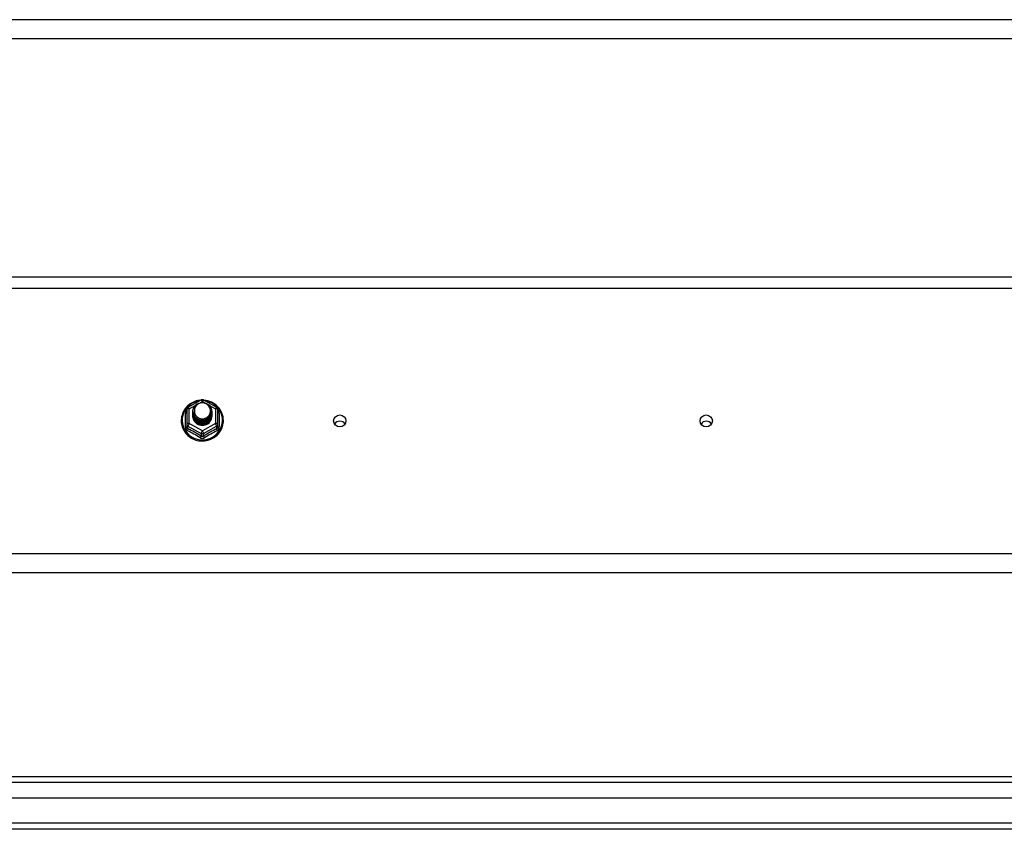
# Model space of a CAD drawing. Header units: inches. Extents: x 88 to 220, y 64 to 96.
# Tile 24 of 31: x 188 to 204, y 65 to 78. Entities that reach past the tile are written whole.
import ezdxf

# ---------------------------------------------------------------- set-up
doc = ezdxf.new("R2010")
doc.units = ezdxf.units.IN
doc.header["$MEASUREMENT"] = 0
doc.layers.add('Visible Edges(ANSI)', color=7, linetype='Continuous', lineweight=25)
doc.layers.add('Visible Tangent Edges(ANSI)', color=7, linetype='Continuous', lineweight=25)

msp = doc.modelspace()

# ---------------------------------------------------------------- linework, layer by layer
at = {"layer": 'Visible Edges(ANSI)'}
for p, q in [((218.599, 77.885), (154.965, 77.885)), ((154.965, 73.987), (218.599, 73.987)), ((190.615, 71.849), (190.829, 71.969)), ((190.868, 71.969), (191.082, 71.849)), ((190.595, 71.815), (190.595, 71.575)), ((190.695, 71.784), (190.695, 71.784)), ((190.695, 71.771), (190.695, 71.771)), ((190.695, 71.759), (190.695, 71.759)), ((190.695, 71.746), (190.695, 71.746)), ((191.002, 71.777), (191.002, 71.778)), ((191.002, 71.765), (191.002, 71.765)), ((191.002, 71.752), (191.002, 71.753)), ((191.002, 71.74), (191.002, 71.74)), ((191.103, 71.575), (191.103, 71.815)), ((190.595, 71.575), (190.595, 71.53)), ((190.695, 71.733), (190.695, 71.734)), ((190.695, 71.721), (190.695, 71.721)), ((190.695, 71.708), (190.695, 71.709)), ((191.002, 71.727), (191.002, 71.728)), ((191.002, 71.715), (191.002, 71.715)), ((191.103, 71.53), (191.103, 71.575)), ((190.831, 71.562), (190.829, 71.553)), ((218.599, 69.135), (154.965, 69.135)), ((154.996, 65.801), (219.202, 65.801)), ((219.39, 65.447), (154.807, 65.447)), ((220, 64.935), (154.965, 64.935))]:
    msp.add_line(p, q, dxfattribs=at)
at = {"layer": 'Visible Edges(ANSI)', "flags": 128}
for points in [[(190.823, 71.965), (190.798, 71.962), (190.773, 71.958), (190.749, 71.952), (190.726, 71.944), (190.703, 71.935), (190.68, 71.923), (190.659, 71.911), (190.639, 71.897), (190.619, 71.881), (190.601, 71.865), (190.585, 71.847), (190.569, 71.828), (190.555, 71.808), (190.543, 71.786), (190.532, 71.765), (190.523, 71.742), (190.516, 71.719), (190.51, 71.695), (190.506, 71.671), (190.504, 71.647), (190.504, 71.623), (190.505, 71.598), (190.509, 71.574), (190.514, 71.55), (190.521, 71.527), (190.529, 71.504), (190.54, 71.482), (190.552, 71.461), (190.565, 71.44), (190.58, 71.421), (190.597, 71.403), (190.614, 71.386), (190.633, 71.37), (190.653, 71.355), (190.674, 71.342), (190.696, 71.331), (190.719, 71.321), (190.743, 71.313), (190.767, 71.306), (190.791, 71.301), (190.816, 71.298), (190.841, 71.297), (190.866, 71.297), (190.89, 71.299), (190.915, 71.303), (190.939, 71.308), (190.963, 71.316), (190.986, 71.324), (191.009, 71.335), (191.031, 71.347), (191.051, 71.36), (191.071, 71.375), (191.09, 71.392), (191.107, 71.409), (191.123, 71.428), (191.137, 71.448), (191.15, 71.468), (191.162, 71.49), (191.171, 71.512), (191.179, 71.535), (191.186, 71.559), (191.19, 71.583), (191.193, 71.607), (191.194, 71.631)], [(190.716, 71.71), (190.7, 71.749), (190.695, 71.79), (190.703, 71.831), (190.723, 71.868), (190.753, 71.898), (190.791, 71.919), (190.833, 71.929), (190.877, 71.926), (190.918, 71.912), (190.954, 71.887), (190.981, 71.854), (190.998, 71.814), (191.002, 71.771), (190.994, 71.729), (190.974, 71.691), (190.944, 71.66), (190.907, 71.638), (190.864, 71.627), (190.82, 71.628), (190.779, 71.641), (190.743, 71.665), (190.716, 71.697), (190.7, 71.736), (190.695, 71.778)], [(190.735, 71.686), (190.757, 71.667), (190.784, 71.653), (190.812, 71.644), (190.842, 71.641), (190.872, 71.643), (190.901, 71.651), (190.927, 71.665), (190.951, 71.684), (190.969, 71.707), (190.983, 71.733), (190.991, 71.761), (190.993, 71.79), (190.988, 71.819), (190.977, 71.847), (190.961, 71.871), (190.94, 71.892), (190.915, 71.908), (190.887, 71.918), (190.857, 71.922), (190.827, 71.92), (190.798, 71.912), (190.772, 71.898), (190.75, 71.879), (190.733, 71.855)], [(191.194, 71.631), (191.192, 71.663), (191.188, 71.694), (191.18, 71.724), (191.17, 71.754), (191.157, 71.782), (191.141, 71.81), (191.122, 71.835), (191.101, 71.859), (191.078, 71.881), (191.053, 71.901), (191.027, 71.918), (190.998, 71.933), (190.969, 71.945), (190.938, 71.955), (190.907, 71.961), (190.875, 71.965)], [(190.695, 71.784), (190.695, 71.779), (190.695, 71.775), (190.696, 71.77), (190.696, 71.766), (190.697, 71.761), (190.698, 71.757), (190.699, 71.752), (190.7, 71.748), (190.701, 71.744), (190.702, 71.74), (190.704, 71.735), (190.705, 71.731), (190.707, 71.727), (190.709, 71.723), (190.711, 71.719), (190.713, 71.715), (190.715, 71.711), (190.718, 71.707), (190.72, 71.703), (190.723, 71.7), (190.726, 71.696), (190.729, 71.692), (190.732, 71.689), (190.735, 71.686)], [(190.695, 71.771), (190.696, 71.752), (190.7, 71.733), (190.707, 71.715), (190.716, 71.698), (190.727, 71.682), (190.74, 71.668), (190.755, 71.655), (190.772, 71.645), (190.79, 71.636), (190.809, 71.63), (190.829, 71.627), (190.849, 71.626), (190.869, 71.627), (190.888, 71.631), (190.907, 71.638), (190.925, 71.647), (190.942, 71.658), (190.957, 71.671), (190.97, 71.686), (190.982, 71.702), (190.991, 71.72), (190.997, 71.738), (191.001, 71.758), (191.002, 71.777)], [(191.002, 71.771), (191.002, 71.751), (190.998, 71.731), (190.992, 71.712), (190.984, 71.693), (190.973, 71.676), (190.959, 71.661), (190.944, 71.647), (190.927, 71.636), (190.909, 71.626), (190.889, 71.619), (190.869, 71.615), (190.849, 71.614), (190.828, 71.615), (190.808, 71.618), (190.788, 71.625), (190.77, 71.633), (190.753, 71.645), (190.738, 71.658), (190.725, 71.673), (190.714, 71.689), (190.705, 71.707), (190.699, 71.726), (190.696, 71.745), (190.695, 71.765)], [(190.695, 71.759), (190.696, 71.739), (190.7, 71.721), (190.707, 71.702), (190.716, 71.685), (190.727, 71.669), (190.74, 71.655), (190.755, 71.643), (190.772, 71.632), (190.79, 71.624), (190.809, 71.618), (190.829, 71.614), (190.849, 71.613), (190.869, 71.615), (190.888, 71.619), (190.907, 71.625), (190.925, 71.634), (190.942, 71.645), (190.957, 71.658), (190.97, 71.673), (190.982, 71.689), (190.991, 71.707), (190.997, 71.726), (191.001, 71.745), (191.002, 71.765)], [(191.002, 71.759), (191.002, 71.739), (190.998, 71.719), (190.992, 71.699), (190.984, 71.681), (190.973, 71.664), (190.959, 71.648), (190.944, 71.635), (190.927, 71.623), (190.909, 71.614), (190.889, 71.607), (190.869, 71.603), (190.849, 71.601), (190.828, 71.602), (190.808, 71.606), (190.788, 71.612), (190.77, 71.621), (190.753, 71.632), (190.738, 71.645), (190.725, 71.66), (190.714, 71.677), (190.705, 71.695), (190.699, 71.713), (190.696, 71.733), (190.695, 71.752)], [(190.695, 71.746), (190.696, 71.727), (190.7, 71.708), (190.707, 71.69), (190.716, 71.673), (190.727, 71.657), (190.74, 71.643), (190.755, 71.63), (190.772, 71.619), (190.79, 71.611), (190.809, 71.605), (190.829, 71.602), (190.849, 71.601), (190.869, 71.602), (190.888, 71.606), (190.907, 71.613), (190.925, 71.622), (190.942, 71.633), (190.957, 71.646), (190.97, 71.661), (190.982, 71.677), (190.991, 71.695), (190.997, 71.713), (191.001, 71.733), (191.002, 71.752)], [(191.002, 71.746), (191.002, 71.726), (190.998, 71.706), (190.992, 71.687), (190.984, 71.668), (190.973, 71.651), (190.959, 71.636), (190.944, 71.622), (190.927, 71.61), (190.909, 71.601), (190.889, 71.594), (190.869, 71.59), (190.849, 71.588), (190.828, 71.59), (190.808, 71.593), (190.788, 71.6), (190.77, 71.608), (190.753, 71.619), (190.738, 71.633), (190.725, 71.648), (190.714, 71.664), (190.705, 71.682), (190.699, 71.701), (190.696, 71.72), (190.695, 71.74)], [(190.695, 71.733), (190.696, 71.714), (190.7, 71.696), (190.707, 71.677), (190.716, 71.66), (190.727, 71.644), (190.74, 71.63), (190.755, 71.617), (190.772, 71.607), (190.79, 71.599), (190.809, 71.593), (190.829, 71.589), (190.849, 71.588), (190.869, 71.59), (190.888, 71.594), (190.907, 71.6), (190.925, 71.609), (190.942, 71.62), (190.957, 71.633), (190.97, 71.648), (190.982, 71.664), (190.991, 71.682), (190.997, 71.701), (191.001, 71.72), (191.002, 71.74)], [(190.733, 71.855), (190.732, 71.852), (190.73, 71.85), (190.729, 71.847), (190.728, 71.845), (190.727, 71.842), (190.726, 71.839), (190.725, 71.837), (190.724, 71.834), (190.723, 71.831), (190.723, 71.829), (190.722, 71.826), (190.721, 71.823), (190.721, 71.82), (190.72, 71.818), (190.72, 71.815), (190.72, 71.812), (190.719, 71.809), (190.719, 71.807), (190.719, 71.804), (190.719, 71.801), (190.719, 71.798), (190.719, 71.795), (190.719, 71.793), (190.719, 71.79)], [(190.719, 71.79), (190.719, 71.787), (190.719, 71.784), (190.719, 71.781), (190.719, 71.779), (190.719, 71.776), (190.719, 71.773), (190.719, 71.77), (190.72, 71.767), (190.72, 71.765), (190.721, 71.762), (190.721, 71.759), (190.722, 71.756), (190.722, 71.754), (190.723, 71.751), (190.724, 71.748), (190.724, 71.745), (190.725, 71.743), (190.726, 71.74), (190.727, 71.737), (190.728, 71.735), (190.729, 71.732), (190.731, 71.73), (190.732, 71.727), (190.733, 71.725)], [(191.002, 71.734), (191.002, 71.713), (190.998, 71.694), (190.992, 71.674), (190.984, 71.656), (190.973, 71.639), (190.959, 71.623), (190.944, 71.609), (190.927, 71.598), (190.909, 71.589), (190.889, 71.582), (190.869, 71.578), (190.849, 71.576), (190.828, 71.577), (190.808, 71.581), (190.788, 71.587), (190.77, 71.596), (190.753, 71.607), (190.738, 71.62), (190.725, 71.635), (190.714, 71.652), (190.705, 71.67), (190.699, 71.688), (190.696, 71.708), (190.695, 71.727)], [(190.695, 71.721), (190.696, 71.702), (190.7, 71.683), (190.707, 71.665), (190.716, 71.648), (190.727, 71.632), (190.74, 71.617), (190.755, 71.605), (190.772, 71.594), (190.79, 71.586), (190.809, 71.58), (190.829, 71.577), (190.849, 71.576), (190.869, 71.577), (190.888, 71.581), (190.907, 71.588), (190.925, 71.596), (190.942, 71.608), (190.957, 71.621), (190.97, 71.635), (190.982, 71.652), (190.991, 71.67), (190.997, 71.688), (191.001, 71.708), (191.002, 71.727)], [(191.002, 71.721), (191.002, 71.701), (190.998, 71.681), (190.992, 71.662), (190.984, 71.643), (190.973, 71.626), (190.959, 71.611), (190.944, 71.597), (190.927, 71.585), (190.909, 71.576), (190.889, 71.569), (190.869, 71.565), (190.849, 71.563), (190.828, 71.564), (190.808, 71.568), (190.788, 71.575), (190.77, 71.583), (190.753, 71.594), (190.738, 71.608), (190.725, 71.623), (190.714, 71.639), (190.705, 71.657), (190.699, 71.676), (190.696, 71.695), (190.695, 71.715)], [(190.695, 71.708), (190.696, 71.689), (190.7, 71.67), (190.707, 71.652), (190.716, 71.635), (190.727, 71.619), (190.74, 71.605), (190.755, 71.592), (190.772, 71.582), (190.79, 71.574), (190.809, 71.568), (190.829, 71.564), (190.849, 71.563), (190.869, 71.565), (190.888, 71.569), (190.907, 71.575), (190.925, 71.584), (190.942, 71.595), (190.957, 71.608), (190.97, 71.623), (190.982, 71.639), (190.991, 71.657), (190.997, 71.676), (191.001, 71.695), (191.002, 71.715)], [(190.829, 71.553), (190.821, 71.555), (190.813, 71.557), (190.805, 71.559), (190.797, 71.561), (190.79, 71.564), (190.782, 71.568), (190.775, 71.571), (190.768, 71.575), (190.761, 71.58), (190.754, 71.585), (190.748, 71.59), (190.742, 71.595), (190.737, 71.601), (190.731, 71.607), (190.726, 71.613), (190.721, 71.619), (190.717, 71.626), (190.713, 71.633), (190.71, 71.64), (190.707, 71.648), (190.704, 71.655), (190.702, 71.663), (190.7, 71.67), (190.698, 71.678)], [(190.733, 71.725), (190.732, 71.724), (190.732, 71.723), (190.731, 71.723), (190.73, 71.722), (190.73, 71.722), (190.729, 71.721), (190.728, 71.72), (190.727, 71.72), (190.727, 71.719), (190.726, 71.719), (190.725, 71.718), (190.725, 71.717), (190.724, 71.717), (190.723, 71.716), (190.722, 71.716), (190.722, 71.715), (190.721, 71.714), (190.72, 71.714), (190.72, 71.713), (190.719, 71.713), (190.718, 71.712), (190.717, 71.711), (190.717, 71.711), (190.716, 71.71)]]:
    msp.add_lwpolyline(points, dxfattribs=at)
at = {"layer": 'Visible Edges(ANSI)'}
for centre, start, end in [((190.849, 71.934), 60.8255, 119.1745), ((190.634, 71.815), 119.1745, 180), ((191.063, 71.815), 0, 60.8255)]:
    msp.add_arc(centre, 0.0394, start, end, dxfattribs=at)
for centre, major_axis, start_param, end_param in [((190.849, 71.79), (0.134, 0), 3.671471, 8.899926), ((190.849, 71.705), (-0.158, 0), 6.032414, 9.675269), ((190.849, 71.785), (0.154, 0), 3.669461, 3.875388), ((193.099, 71.524), (-0.1, 0), 3.68386, 5.740918), ((199.099, 71.524), (-0.1, 0), 3.68386, 5.740918)]:
    msp.add_ellipse(centre, major_axis=major_axis, ratio=0.966998, start_param=start_param, end_param=end_param, dxfattribs=at)
for centre in [(193.099, 71.625), (199.099, 71.625)]:
    msp.add_ellipse(centre, major_axis=(-0.101, 0), ratio=0.966998, dxfattribs=at)
at = {"layer": 'Visible Tangent Edges(ANSI)'}
for p, q in [((218.599, 78.199), (154.965, 78.199)), ((154.965, 73.8), (218.599, 73.8)), ((190.817, 71.926), (190.849, 71.944)), ((190.849, 71.944), (190.883, 71.925)), ((190.571, 71.527), (190.571, 71.754)), ((190.634, 71.825), (190.732, 71.879)), ((190.634, 71.585), (190.634, 71.825)), ((190.958, 71.883), (191.063, 71.825)), ((191.063, 71.825), (191.063, 71.585)), ((191.127, 71.754), (191.127, 71.527)), ((190.849, 71.465), (190.634, 71.585)), ((191.063, 71.585), (190.849, 71.465)), ((190.614, 71.542), (190.829, 71.422)), ((190.614, 71.497), (190.614, 71.542)), ((190.829, 71.422), (190.829, 71.377)), ((190.868, 71.422), (191.083, 71.542)), ((190.868, 71.377), (190.868, 71.422)), ((191.083, 71.542), (191.083, 71.497)), ((218.599, 69.449), (154.965, 69.449)), ((219.332, 65.702), (154.866, 65.702)), ((220, 65.034), (154.198, 65.034))]:
    msp.add_line(p, q, dxfattribs=at)
at = {"layer": 'Visible Tangent Edges(ANSI)', "flags": 128}
for points in [[(190.595, 71.807), (190.593, 71.805), (190.591, 71.803), (190.589, 71.802), (190.588, 71.8), (190.586, 71.798), (190.584, 71.796), (190.583, 71.794), (190.582, 71.791), (190.58, 71.789), (190.579, 71.787), (190.578, 71.785), (190.577, 71.783), (190.576, 71.78), (190.575, 71.778), (190.574, 71.776), (190.573, 71.773), (190.573, 71.771), (190.572, 71.769), (190.572, 71.766), (190.571, 71.764), (190.571, 71.762), (190.571, 71.759), (190.571, 71.757), (190.571, 71.754)], [(191.127, 71.754), (191.127, 71.757), (191.127, 71.759), (191.126, 71.762), (191.126, 71.764), (191.126, 71.766), (191.125, 71.769), (191.125, 71.771), (191.124, 71.773), (191.123, 71.776), (191.122, 71.778), (191.122, 71.78), (191.121, 71.783), (191.119, 71.785), (191.118, 71.787), (191.117, 71.789), (191.116, 71.791), (191.114, 71.794), (191.113, 71.796), (191.111, 71.798), (191.11, 71.8), (191.108, 71.802), (191.106, 71.803), (191.104, 71.805), (191.103, 71.807)], [(190.571, 71.527), (190.571, 71.524), (190.571, 71.521), (190.571, 71.517), (190.572, 71.514), (190.572, 71.511), (190.573, 71.508), (190.574, 71.505), (190.575, 71.502), (190.576, 71.499), (190.578, 71.496), (190.579, 71.493), (190.581, 71.49), (190.582, 71.487), (190.584, 71.485), (190.586, 71.482), (190.588, 71.48), (190.59, 71.478), (190.592, 71.475), (190.595, 71.473), (190.597, 71.471), (190.6, 71.469), (190.602, 71.468), (190.605, 71.466), (190.608, 71.465)], [(190.614, 71.497), (190.613, 71.498), (190.612, 71.499), (190.61, 71.5), (190.609, 71.5), (190.608, 71.501), (190.606, 71.502), (190.605, 71.504), (190.604, 71.505), (190.603, 71.506), (190.602, 71.507), (190.601, 71.509), (190.6, 71.51), (190.599, 71.512), (190.598, 71.513), (190.598, 71.515), (190.597, 71.516), (190.597, 71.518), (190.596, 71.52), (190.596, 71.521), (190.595, 71.523), (190.595, 71.525), (190.595, 71.527), (190.595, 71.528), (190.595, 71.53)], [(191.103, 71.53), (191.103, 71.528), (191.102, 71.527), (191.102, 71.525), (191.102, 71.523), (191.102, 71.521), (191.101, 71.52), (191.101, 71.518), (191.1, 71.516), (191.1, 71.515), (191.099, 71.513), (191.098, 71.512), (191.097, 71.51), (191.096, 71.509), (191.095, 71.507), (191.094, 71.506), (191.093, 71.505), (191.092, 71.504), (191.091, 71.502), (191.09, 71.501), (191.089, 71.5), (191.087, 71.5), (191.086, 71.499), (191.084, 71.498), (191.083, 71.497)], [(191.09, 71.465), (191.092, 71.466), (191.095, 71.468), (191.098, 71.469), (191.1, 71.471), (191.103, 71.473), (191.105, 71.475), (191.107, 71.478), (191.109, 71.48), (191.111, 71.482), (191.113, 71.485), (191.115, 71.487), (191.117, 71.49), (191.118, 71.493), (191.12, 71.496), (191.121, 71.499), (191.122, 71.502), (191.123, 71.505), (191.124, 71.508), (191.125, 71.511), (191.126, 71.514), (191.126, 71.517), (191.127, 71.521), (191.127, 71.524), (191.127, 71.527)], [(190.811, 71.351), (190.814, 71.349), (190.817, 71.348), (190.82, 71.347), (190.823, 71.345), (190.826, 71.344), (190.829, 71.343), (190.832, 71.342), (190.836, 71.342), (190.839, 71.341), (190.842, 71.341), (190.845, 71.341), (190.849, 71.34), (190.852, 71.341), (190.855, 71.341), (190.859, 71.341), (190.862, 71.342), (190.865, 71.342), (190.868, 71.343), (190.871, 71.344), (190.874, 71.345), (190.877, 71.347), (190.88, 71.348), (190.883, 71.349), (190.886, 71.351)], [(190.868, 71.377), (190.867, 71.376), (190.865, 71.376), (190.864, 71.375), (190.862, 71.374), (190.861, 71.373), (190.859, 71.373), (190.857, 71.372), (190.856, 71.372), (190.854, 71.372), (190.852, 71.372), (190.85, 71.371), (190.849, 71.371), (190.847, 71.371), (190.845, 71.372), (190.844, 71.372), (190.842, 71.372), (190.84, 71.372), (190.838, 71.373), (190.837, 71.373), (190.835, 71.374), (190.834, 71.375), (190.832, 71.376), (190.83, 71.376), (190.829, 71.377)]]:
    msp.add_lwpolyline(points, dxfattribs=at)
at = {"layer": 'Visible Tangent Edges(ANSI)'}
for centre, major_axis, ratio, start_param, end_param in [((190.849, 71.637), (0.331, 0), 0.966998, 1.708073, 7.716705), ((190.849, 71.934), (-0.0192, 0.0344), 0.127392, 4.936728, 6.283185), ((190.849, 71.934), (0.0192, 0.0344), 0.127392, 0, 1.346458), ((190.555, 71.77), (0.0394, 0), 0.420933, 5.107073, 6.283185), ((190.634, 71.815), (-0.0394, 0), 0.254784, 4.712389, 6.283185), ((190.634, 71.815), (-0.0192, 0.0344), 0.127392, 4.936728, 6.283185), ((191.063, 71.815), (0.0192, 0.0344), 0.127392, 0, 1.346458), ((191.063, 71.815), (0.0394, 0), 0.254784, 0, 1.570796), ((191.142, 71.77), (-0.0394, 0), 0.420933, 0, 1.176113), ((190.634, 71.575), (-0.0394, 0), 0.254784, 4.712389, 6.283185), ((190.634, 71.575), (-0.0394, 0), 0.966998, 0, 1.047198), ((190.634, 71.575), (-0.0192, -0.0344), 0.127392, 4.48805, 6.058847), ((191.063, 71.575), (0.0394, 0), 0.254784, 0, 1.570796), ((191.063, 71.575), (0.0192, -0.0344), 0.127392, 0.224339, 1.795135), ((191.063, 71.575), (0.0394, 0), 0.966998, 5.235988, 6.283185), ((190.555, 71.53), (0.0394, 0), 0.080687, 5.107073, 6.283185), ((190.595, 71.464), (0.0178, 0.0351), 0.295528, 4.874003, 6.050115), ((190.71, 71.24), (0.573, -0.342), 0.220649, 1.524932, 1.878631), ((190.722, 71.261), (-0.605, 0.361), 0.220649, 4.666525, 5.020223), ((190.849, 71.455), (-0.0192, -0.0344), 0.127392, 4.48805, 6.058847), ((190.849, 71.455), (0.0394, 0), 0.966998, 4.18879, 5.235988), ((190.849, 71.455), (0.0192, -0.0344), 0.127392, 0.224339, 1.795135), ((190.976, 71.261), (-0.605, -0.361), 0.220649, 4.404555, 4.758253), ((190.988, 71.24), (0.573, 0.342), 0.220649, 1.262962, 1.61666), ((191.103, 71.464), (-0.0178, 0.0351), 0.295528, 0.23307, 1.409183), ((191.142, 71.53), (-0.0394, 0), 0.080687, 0, 1.176113), ((190.809, 71.344), (0.0205, 0.0336), 0.044718, 0.222707, 1.398819), ((190.888, 71.344), (-0.0205, 0.0336), 0.044718, 4.884366, 6.060479)]:
    msp.add_ellipse(centre, major_axis=major_axis, ratio=ratio, start_param=start_param, end_param=end_param, dxfattribs=at)

doc.saveas('drawing.dxf')
